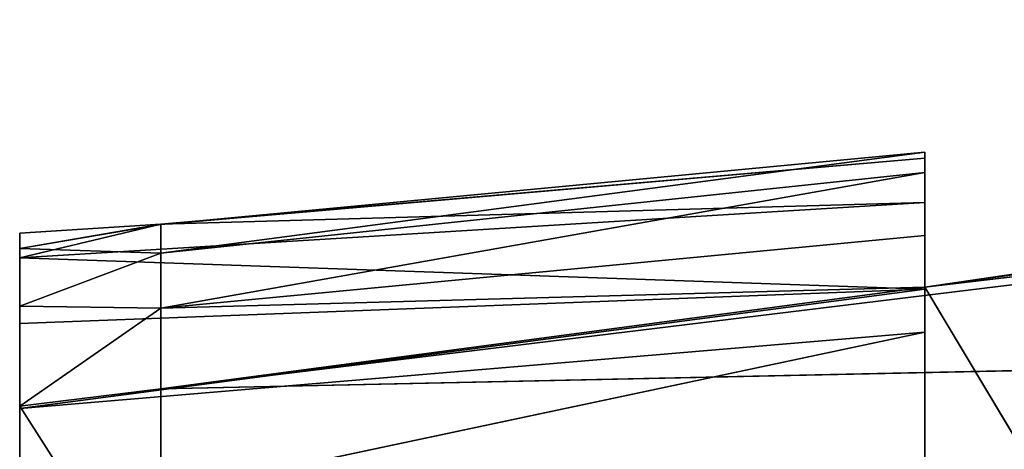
# Model space of a CAD drawing. Extents: x 0 to 2736, y 0 to 1729.
# Tile 80 of 86: x 2667.034 to 2668.817, y 616.039 to 616.818. Entities that reach past the tile are written whole.
import ezdxf

# ---------------------------------------------------------------- set-up
doc = ezdxf.new("R2010")
doc.units = 0
doc.header["$LTSCALE"] = 25.4
doc.layers.get('0').update_dxf_attribs({"color": 13, "linetype": 'CONTINUOUS'})

# ---------------------------------------------------------------- blocks, each defined once
blk = doc.blocks.new('ACROSS-6927_STL')
at = {"color": 18}
for p, q in [((2783.5618, 521.3265, 1112.5063), (2789.0369, 522.4333, 1112.389)), ((2783.5618, 521.3265, 1112.5063), (2789.0369, 522.4333, 1112.389)), ((2789.0369, 522.0121, 1111.8369), (2783.5618, 521.3265, 1112.5063)), ((2789.0369, 522.0121, 1111.8369), (2783.5618, 521.3265, 1112.5063)), ((2784.946, 521.4496, 1112.3217), (2789.0369, 522.0121, 1111.8369)), ((2784.946, 521.4496, 1112.3217), (2789.0369, 522.0121, 1111.8369)), ((2783.3062, 521.2944, 1112.5376), (2783.5618, 521.7659, 1112.9385)), ((2783.3062, 521.2944, 1112.5376), (2783.5618, 521.7659, 1112.9385)), ((2783.5618, 521.7659, 1112.9385), (2783.5618, 521.3265, 1112.5063)), ((2783.5618, 521.7659, 1112.9385), (2783.5618, 521.3265, 1112.5063)), ((2784.946, 521.4496, 1112.3217), (2787.946, 521.5076, 1111.8984)), ((2784.946, 521.4496, 1112.3217), (2787.946, 521.5076, 1111.8984)), ((2786.3062, 521.4769, 1112.1221), (2784.946, 521.4496, 1112.3217)), ((2786.3062, 521.4769, 1112.1221), (2784.946, 521.4496, 1112.3217)), ((2783.5618, 520.8431, 1112.3601), (2784.946, 521.4496, 1112.3217)), ((2784.946, 521.4496, 1112.3217), (2783.5618, 521.3265, 1112.5063)), ((2784.946, 521.4496, 1112.3217), (2783.5618, 521.3265, 1112.5063)), ((2783.5618, 520.8431, 1112.3601), (2784.946, 521.4496, 1112.3217)), ((2784.946, 521.4496, 1112.3217), (2784.946, 521.0988, 1112.2281)), ((2784.946, 521.4496, 1112.3217), (2784.946, 521.0988, 1112.2281)), ((2784.946, 521.4496, 1112.3217), (2784.946, 520.9827, 1114.4115)), ((2784.946, 521.4496, 1112.3217), (2784.946, 520.9827, 1114.4115)), ((2784.946, 521.4496, 1112.3217), (2784.946, 521.1382, 1114.5975)), ((2784.946, 521.4496, 1112.3217), (2784.946, 521.1382, 1114.5975)), ((2784.946, 521.4496, 1112.3217), (2786.3062, 521.1382, 1114.5975)), ((2784.946, 521.4496, 1112.3217), (2786.3062, 521.1382, 1114.5975)), ((2783.3062, 521.2944, 1112.5376), (2783.3062, 521.4066, 1112.6364)), ((2783.3062, 521.2944, 1112.5376), (2783.3062, 521.4066, 1112.6364)), ((2783.5618, 521.3265, 1112.5063), (2783.3062, 521.2944, 1112.5376)), ((2783.5618, 521.3265, 1112.5063), (2783.3062, 521.2944, 1112.5376)), ((2783.5618, 520.8431, 1112.3601), (2783.5618, 521.3265, 1112.5063)), ((2783.5618, 520.8431, 1112.3601), (2783.5618, 521.3265, 1112.5063)), ((2783.3062, 520.6807, 1112.356), (2783.3062, 521.2944, 1112.5376)), ((2783.3062, 521.2944, 1112.5376), (2783.5618, 520.8431, 1112.3601)), ((2783.3062, 521.2944, 1112.5376), (2783.5618, 520.8431, 1112.3601)), ((2783.3062, 521.2944, 1112.5376), (2783.3062, 520.9827, 1114.4115)), ((2783.3062, 521.2944, 1112.5376), (2783.3062, 520.9827, 1114.4115)), ((2783.3062, 521.2944, 1112.5376), (2783.3062, 520.1594, 1113.7731)), ((2783.3062, 521.2944, 1112.5376), (2783.3062, 520.1594, 1113.7731)), ((2783.3062, 520.6807, 1112.356), (2783.3062, 521.2944, 1112.5376)), ((2784.946, 521.0988, 1112.2281), (2783.5618, 520.8431, 1112.3601)), ((2784.946, 521.0988, 1112.2281), (2783.5618, 520.8431, 1112.3601)), ((2784.946, 521.0988, 1112.2281), (2784.946, 520.4368, 1112.1139)), ((2784.946, 521.0988, 1112.2281), (2784.946, 520.4368, 1112.1139)), ((2784.946, 521.0988, 1112.2281), (2784.946, 520.1594, 1113.7731)), ((2784.946, 521.0988, 1112.2281), (2784.946, 520.1594, 1113.7731)), ((2784.946, 521.0988, 1112.2281), (2784.946, 520.9827, 1114.4115)), ((2784.946, 521.0988, 1112.2281), (2784.946, 520.9827, 1114.4115)), ((2783.5618, 520.8431, 1112.3601), (2783.3062, 520.6807, 1112.356)), ((2783.5618, 520.8431, 1112.3601), (2783.3062, 520.6807, 1112.356)), ((2784.946, 520.4368, 1112.1139), (2783.5618, 520.8431, 1112.3601)), ((2784.946, 520.4368, 1112.1139), (2783.5618, 520.8431, 1112.3601)), ((2783.5618, 520.343, 1112.26), (2783.5618, 520.8431, 1112.3601)), ((2783.5618, 520.343, 1112.26), (2783.5618, 520.8431, 1112.3601)), ((2783.5618, 520.343, 1112.26), (2783.3062, 520.6807, 1112.356)), ((2783.5618, 520.343, 1112.26), (2783.3062, 520.6807, 1112.356)), ((2783.3062, 520.0559, 1112.252), (2783.3062, 520.6807, 1112.356)), ((2783.3062, 520.6807, 1112.356), (2783.3062, 520.1594, 1113.7731)), ((2783.3062, 520.6807, 1112.356), (2783.3062, 520.1594, 1113.7731)), ((2783.3062, 520.0559, 1112.252), (2783.3062, 520.6807, 1112.356)), ((2784.946, 520.4368, 1112.1139), (2783.5618, 520.343, 1112.26)), ((2784.946, 520.4368, 1112.1139), (2783.5618, 520.343, 1112.26)), ((2784.946, 520.4368, 1112.1139), (2784.946, 519.7645, 1112.0773)), ((2784.946, 520.4368, 1112.1139), (2784.946, 519.7645, 1112.0773)), ((2784.946, 520.4368, 1112.1139), (2784.946, 520.1594, 1113.7731)), ((2784.946, 520.4368, 1112.1139), (2784.946, 520.1594, 1113.7731)), ((2783.5618, 520.343, 1112.26), (2783.3062, 520.0559, 1112.252)), ((2783.5618, 520.343, 1112.26), (2783.3062, 520.0559, 1112.252)), ((2783.5618, 520.343, 1112.26), (2783.5618, 519.8315, 1112.2083)), ((2783.5618, 520.343, 1112.26), (2783.5618, 519.8315, 1112.2083)), ((2783.5618, 520.343, 1112.26), (2784.946, 519.7645, 1112.0773)), ((2783.5618, 520.343, 1112.26), (2784.946, 519.7645, 1112.0773)), ((2783.3062, 520.1594, 1113.7731), (2783.3062, 520.0559, 1112.252)), ((2783.3062, 520.1594, 1113.7731), (2783.3062, 520.0559, 1112.252)), ((2784.946, 520.1594, 1113.7731), (2784.946, 519.7645, 1112.0773)), ((2784.946, 520.1594, 1113.7731), (2784.946, 519.7645, 1112.0773)), ((2784.946, 520.1594, 1113.7731), (2784.946, 519.4426, 1112.0881)), ((2784.946, 520.1594, 1113.7731), (2784.946, 519.4426, 1112.0881)), ((2783.3062, 519.4794, 1112.2242), (2783.3062, 520.0559, 1112.252)), ((2783.3062, 520.0559, 1112.252), (2783.5618, 519.3145, 1112.2074)), ((2783.3062, 520.0559, 1112.252), (2783.5618, 519.3145, 1112.2074)), ((2783.3062, 520.0559, 1112.252), (2783.5618, 519.8315, 1112.2083)), ((2783.3062, 520.0559, 1112.252), (2783.5618, 519.8315, 1112.2083)), ((2783.3062, 520.0559, 1112.252), (2783.3062, 519.1673, 1113.4547)), ((2783.3062, 519.4794, 1112.2242), (2783.3062, 520.0559, 1112.252)), ((2783.3062, 520.0559, 1112.252), (2783.3062, 519.1673, 1113.4547)), ((2783.5618, 519.3145, 1112.2074), (2783.5618, 519.8315, 1112.2083)), ((2783.5618, 519.8315, 1112.2083), (2784.946, 519.4426, 1112.0881)), ((2783.5618, 519.8315, 1112.2083), (2784.946, 519.4426, 1112.0881)), ((2783.5618, 519.8315, 1112.2083), (2784.946, 519.7645, 1112.0773)), ((2783.5618, 519.3145, 1112.2074), (2783.5618, 519.8315, 1112.2083)), ((2783.5618, 519.8315, 1112.2083), (2784.946, 519.7645, 1112.0773)), ((2784.946, 519.7645, 1112.0773), (2784.946, 519.4426, 1112.0881)), ((2784.946, 519.7645, 1112.0773), (2784.946, 519.4426, 1112.0881)), ((2783.3062, 518.8583, 1112.2684), (2783.3062, 519.4794, 1112.2242)), ((2783.3062, 519.4794, 1112.2242), (2783.5618, 519.3145, 1112.2074)), ((2783.3062, 519.4794, 1112.2242), (2783.5618, 519.3145, 1112.2074)), ((2783.3062, 519.4794, 1112.2242), (2783.3062, 519.1673, 1113.4547)), ((2783.3062, 519.4794, 1112.2242), (2783.3062, 519.1673, 1113.4547)), ((2783.3062, 518.8583, 1112.2684), (2783.3062, 519.4794, 1112.2242)), ((2783.5618, 519.3145, 1112.2074), (2784.946, 519.4426, 1112.0881)), ((2783.5618, 519.3145, 1112.2074), (2784.946, 519.4426, 1112.0881)), ((2784.946, 519.4426, 1112.0881), (2784.946, 518.7944, 1112.1682)), ((2784.946, 519.1673, 1113.4547), (2784.946, 519.4426, 1112.0881)), ((2784.946, 519.1673, 1113.4547), (2784.946, 519.4426, 1112.0881)), ((2784.946, 519.4426, 1112.0881), (2784.946, 518.7944, 1112.1682)), ((2783.3062, 518.8583, 1112.2684), (2783.5618, 519.3145, 1112.2074)), ((2783.3062, 518.8583, 1112.2684), (2783.5618, 519.3145, 1112.2074)), ((2783.5618, 519.3145, 1112.2074), (2784.946, 518.7944, 1112.1682)), ((2783.5618, 519.3145, 1112.2074), (2784.946, 518.7944, 1112.1682)), ((2783.3062, 518.8583, 1112.2684), (2783.3062, 519.1673, 1113.4547)), ((2783.3062, 518.8583, 1112.2684), (2783.3062, 519.1673, 1113.4547)), ((2784.946, 519.1673, 1113.4547), (2784.946, 518.7944, 1112.1682)), ((2784.946, 519.1673, 1113.4547), (2784.946, 518.7944, 1112.1682)), ((2783.3062, 518.2551, 1112.3878), (2783.3062, 518.8583, 1112.2684)), ((2783.3062, 518.8583, 1112.2684), (2784.946, 518.1628, 1112.3254)), ((2783.3062, 518.8583, 1112.2684), (2784.946, 518.1628, 1112.3254)), ((2783.3062, 518.8583, 1112.2684), (2784.946, 518.7944, 1112.1682)), ((2783.3062, 518.8583, 1112.2684), (2784.946, 518.7944, 1112.1682)), ((2783.3062, 518.8583, 1112.2684), (2783.3062, 518.1262, 1113.4948)), ((2783.3062, 518.8583, 1112.2684), (2783.3062, 518.1262, 1113.4948)), ((2783.3062, 518.2551, 1112.3878), (2783.3062, 518.8583, 1112.2684)), ((2784.946, 518.7944, 1112.1682), (2784.946, 518.1628, 1112.3254)), ((2784.946, 518.1262, 1113.4948), (2784.946, 518.7944, 1112.1682)), ((2784.946, 518.1262, 1113.4948), (2784.946, 518.7944, 1112.1682)), ((2784.946, 518.7944, 1112.1682), (2784.946, 518.1628, 1112.3254)), ((2783.3062, 517.7736, 1112.542), (2783.3062, 518.2551, 1112.3878)), ((2783.3062, 518.2551, 1112.3878), (2784.946, 518.1628, 1112.3254)), ((2783.3062, 518.2551, 1112.3878), (2784.946, 518.1628, 1112.3254)), ((2783.3062, 518.2551, 1112.3878), (2783.3062, 518.1262, 1113.4948)), ((2783.3062, 518.2551, 1112.3878), (2783.3062, 518.1262, 1113.4948)), ((2783.3062, 517.7736, 1112.542), (2783.3062, 518.2551, 1112.3878)), ((2783.3062, 517.7736, 1112.542), (2784.946, 518.1628, 1112.3254)), ((2783.3062, 517.7736, 1112.542), (2784.946, 518.1628, 1112.3254)), ((2784.946, 518.1628, 1112.3254), (2784.946, 517.9346, 1112.4033)), ((2784.946, 518.1262, 1113.4948), (2784.946, 518.1628, 1112.3254)), ((2784.946, 518.1628, 1112.3254), (2784.946, 517.9346, 1112.4033)), ((2784.946, 518.1262, 1113.4948), (2784.946, 518.1628, 1112.3254)), ((2783.3062, 517.7736, 1112.542), (2783.3062, 518.1262, 1113.4948)), ((2783.3062, 517.7736, 1112.542), (2783.3062, 518.1262, 1113.4948)), ((2784.946, 517.9346, 1112.4033), (2784.946, 518.1262, 1113.4948)), ((2784.946, 517.9346, 1112.4033), (2784.946, 518.1262, 1113.4948)), ((2783.3062, 517.3029, 1112.7513), (2784.946, 517.9346, 1112.4033)), ((2783.3062, 517.3029, 1112.7513), (2784.946, 517.9346, 1112.4033)), ((2783.3062, 517.7736, 1112.542), (2784.946, 517.9346, 1112.4033)), ((2783.3062, 517.7736, 1112.542), (2784.946, 517.9346, 1112.4033)), ((2784.946, 517.9346, 1112.4033), (2784.946, 517.3683, 1112.6528)), ((2784.946, 517.9346, 1112.4033), (2784.946, 517.3683, 1112.6528)), ((2783.3062, 517.3029, 1112.7513), (2783.3062, 517.7736, 1112.542)), ((2783.3062, 517.3029, 1112.7513), (2783.3062, 517.7736, 1112.542))]:
    blk.add_line(p, q, dxfattribs=at)
mesh = blk.add_polyface(dxfattribs=at)
corners = [(2783.5618, 521.7659, 1112.9385), (2787.946, 522.4922, 1112.7811), (2789.0369, 522.4333, 1112.389)]
mesh.append_faces([[corners[k] for k in face] for face in [(0, 1, 2)]], dxfattribs={"color": 18})
mesh = blk.add_polyface(dxfattribs=at)
corners = [(2783.5618, 521.3265, 1112.5063), (2789.0369, 522.4333, 1112.389), (2789.0369, 522.0121, 1111.8369)]
mesh.append_faces([[corners[k] for k in face] for face in [(0, 1, 2)]], dxfattribs={"color": 18})
mesh = blk.add_polyface(dxfattribs=at)
corners = [(2789.0369, 522.4333, 1112.389), (2783.5618, 521.3265, 1112.5063), (2783.5618, 521.7659, 1112.9385)]
mesh.append_faces([[corners[k] for k in face] for face in [(0, 1, 2)]], dxfattribs={"color": 18})
mesh = blk.add_polyface(dxfattribs=at)
corners = [(2789.0369, 522.0121, 1111.8369), (2784.946, 521.4496, 1112.3217), (2783.5618, 521.3265, 1112.5063)]
mesh.append_faces([[corners[k] for k in face] for face in [(0, 1, 2)]], dxfattribs={"color": 18})
mesh = blk.add_polyface(dxfattribs=at)
corners = [(2789.0369, 522.0121, 1111.8369), (2787.946, 521.5076, 1111.8984), (2784.946, 521.4496, 1112.3217)]
mesh.append_faces([[corners[k] for k in face] for face in [(0, 1, 2)]], dxfattribs={"color": 18})
mesh = blk.add_polyface(dxfattribs=at)
corners = [(2783.5618, 521.3265, 1112.5063), (2783.3062, 521.2944, 1112.5376), (2783.5618, 521.7659, 1112.9385)]
mesh.append_faces([[corners[k] for k in face] for face in [(0, 1, 2)]], dxfattribs={"color": 18})
mesh = blk.add_polyface(dxfattribs=at)
corners = [(2783.5618, 521.7659, 1112.9385), (2783.3062, 521.2944, 1112.5376), (2783.3062, 521.4066, 1112.6364)]
mesh.append_faces([[corners[k] for k in face] for face in [(0, 1, 2)]], dxfattribs={"color": 18})
mesh = blk.add_polyface(dxfattribs=at)
corners = [(2784.946, 521.4496, 1112.3217), (2787.946, 521.5076, 1111.8984), (2786.3062, 521.4769, 1112.1221)]
mesh.append_faces([[corners[k] for k in face] for face in [(0, 1, 2)]], dxfattribs={"color": 18})
mesh = blk.add_polyface(dxfattribs=at)
corners = [(2786.3062, 521.1382, 1114.5975), (2784.946, 521.4496, 1112.3217), (2786.3062, 521.4769, 1112.1221)]
mesh.append_faces([[corners[k] for k in face] for face in [(0, 1, 2)]], dxfattribs={"color": 18})
mesh = blk.add_polyface(dxfattribs=at)
corners = [(2784.946, 521.0988, 1112.2281), (2783.5618, 520.8431, 1112.3601), (2784.946, 521.4496, 1112.3217)]
mesh.append_faces([[corners[k] for k in face] for face in [(0, 1, 2)]], dxfattribs={"color": 18})
mesh = blk.add_polyface(dxfattribs=at)
corners = [(2784.946, 521.4496, 1112.3217), (2783.5618, 520.8431, 1112.3601), (2783.5618, 521.3265, 1112.5063)]
mesh.append_faces([[corners[k] for k in face] for face in [(0, 1, 2)]], dxfattribs={"color": 18})
mesh = blk.add_polyface(dxfattribs=at)
corners = [(2784.946, 521.4496, 1112.3217), (2784.946, 520.9827, 1114.4115), (2784.946, 521.0988, 1112.2281)]
mesh.append_faces([[corners[k] for k in face] for face in [(0, 1, 2)]], dxfattribs={"color": 18})
mesh = blk.add_polyface(dxfattribs=at)
corners = [(2784.946, 521.4496, 1112.3217), (2784.946, 521.1382, 1114.5975), (2784.946, 520.9827, 1114.4115)]
mesh.append_faces([[corners[k] for k in face] for face in [(0, 1, 2)]], dxfattribs={"color": 18})
mesh = blk.add_polyface(dxfattribs=at)
corners = [(2784.946, 521.1382, 1114.5975), (2784.946, 521.4496, 1112.3217), (2786.3062, 521.1382, 1114.5975)]
mesh.append_faces([[corners[k] for k in face] for face in [(0, 1, 2)]], dxfattribs={"color": 18})
mesh = blk.add_polyface(dxfattribs=at)
corners = [(2783.3062, 521.4066, 1112.6364), (2783.3062, 521.2944, 1112.5376), (2783.3062, 520.9827, 1114.4115)]
mesh.append_faces([[corners[k] for k in face] for face in [(0, 1, 2)]], dxfattribs={"color": 18})
mesh = blk.add_polyface(dxfattribs=at)
corners = [(2783.5618, 520.8431, 1112.3601), (2783.3062, 521.2944, 1112.5376), (2783.5618, 521.3265, 1112.5063)]
mesh.append_faces([[corners[k] for k in face] for face in [(0, 1, 2)]], dxfattribs={"color": 18})
mesh = blk.add_polyface(dxfattribs=at)
corners = [(2783.5618, 520.8431, 1112.3601), (2783.3062, 520.6807, 1112.356), (2783.3062, 521.2944, 1112.5376)]
mesh.append_faces([[corners[k] for k in face] for face in [(0, 1, 2)]], dxfattribs={"color": 18})
mesh = blk.add_polyface(dxfattribs=at)
corners = [(2783.3062, 521.2944, 1112.5376), (2783.3062, 520.1594, 1113.7731), (2783.3062, 520.9827, 1114.4115)]
mesh.append_faces([[corners[k] for k in face] for face in [(0, 1, 2)]], dxfattribs={"color": 18})
mesh = blk.add_polyface(dxfattribs=at)
corners = [(2783.3062, 521.2944, 1112.5376), (2783.3062, 520.6807, 1112.356), (2783.3062, 520.1594, 1113.7731)]
mesh.append_faces([[corners[k] for k in face] for face in [(0, 1, 2)]], dxfattribs={"color": 18})
mesh = blk.add_polyface(dxfattribs=at)
corners = [(2784.946, 520.4368, 1112.1139), (2783.5618, 520.8431, 1112.3601), (2784.946, 521.0988, 1112.2281)]
mesh.append_faces([[corners[k] for k in face] for face in [(0, 1, 2)]], dxfattribs={"color": 18})
mesh = blk.add_polyface(dxfattribs=at)
corners = [(2784.946, 521.0988, 1112.2281), (2784.946, 520.1594, 1113.7731), (2784.946, 520.4368, 1112.1139)]
mesh.append_faces([[corners[k] for k in face] for face in [(0, 1, 2)]], dxfattribs={"color": 18})
mesh = blk.add_polyface(dxfattribs=at)
corners = [(2784.946, 521.0988, 1112.2281), (2784.946, 520.9827, 1114.4115), (2784.946, 520.1594, 1113.7731)]
mesh.append_faces([[corners[k] for k in face] for face in [(0, 1, 2)]], dxfattribs={"color": 18})
mesh = blk.add_polyface(dxfattribs=at)
corners = [(2783.5618, 520.343, 1112.26), (2783.3062, 520.6807, 1112.356), (2783.5618, 520.8431, 1112.3601)]
mesh.append_faces([[corners[k] for k in face] for face in [(0, 1, 2)]], dxfattribs={"color": 18})
mesh = blk.add_polyface(dxfattribs=at)
corners = [(2784.946, 520.4368, 1112.1139), (2783.5618, 520.343, 1112.26), (2783.5618, 520.8431, 1112.3601)]
mesh.append_faces([[corners[k] for k in face] for face in [(0, 1, 2)]], dxfattribs={"color": 18})
mesh = blk.add_polyface(dxfattribs=at)
corners = [(2783.5618, 520.343, 1112.26), (2783.3062, 520.0559, 1112.252), (2783.3062, 520.6807, 1112.356)]
mesh.append_faces([[corners[k] for k in face] for face in [(0, 1, 2)]], dxfattribs={"color": 18})
mesh = blk.add_polyface(dxfattribs=at)
corners = [(2783.3062, 520.6807, 1112.356), (2783.3062, 520.0559, 1112.252), (2783.3062, 520.1594, 1113.7731)]
mesh.append_faces([[corners[k] for k in face] for face in [(0, 1, 2)]], dxfattribs={"color": 18})
mesh = blk.add_polyface(dxfattribs=at)
corners = [(2784.946, 519.7645, 1112.0773), (2783.5618, 520.343, 1112.26), (2784.946, 520.4368, 1112.1139)]
mesh.append_faces([[corners[k] for k in face] for face in [(0, 1, 2)]], dxfattribs={"color": 18})
mesh = blk.add_polyface(dxfattribs=at)
corners = [(2784.946, 520.4368, 1112.1139), (2784.946, 520.1594, 1113.7731), (2784.946, 519.7645, 1112.0773)]
mesh.append_faces([[corners[k] for k in face] for face in [(0, 1, 2)]], dxfattribs={"color": 18})
mesh = blk.add_polyface(dxfattribs=at)
corners = [(2783.5618, 519.8315, 1112.2083), (2783.3062, 520.0559, 1112.252), (2783.5618, 520.343, 1112.26)]
mesh.append_faces([[corners[k] for k in face] for face in [(0, 1, 2)]], dxfattribs={"color": 18})
mesh = blk.add_polyface(dxfattribs=at)
corners = [(2784.946, 519.7645, 1112.0773), (2783.5618, 519.8315, 1112.2083), (2783.5618, 520.343, 1112.26)]
mesh.append_faces([[corners[k] for k in face] for face in [(0, 1, 2)]], dxfattribs={"color": 18})
mesh = blk.add_polyface(dxfattribs=at)
corners = [(2783.3062, 520.1594, 1113.7731), (2783.3062, 520.0559, 1112.252), (2783.3062, 519.1673, 1113.4547)]
mesh.append_faces([[corners[k] for k in face] for face in [(0, 1, 2)]], dxfattribs={"color": 18})
mesh = blk.add_polyface(dxfattribs=at)
corners = [(2784.946, 520.1594, 1113.7731), (2784.946, 519.4426, 1112.0881), (2784.946, 519.7645, 1112.0773)]
mesh.append_faces([[corners[k] for k in face] for face in [(0, 1, 2)]], dxfattribs={"color": 18})
mesh = blk.add_polyface(dxfattribs=at)
corners = [(2784.946, 520.1594, 1113.7731), (2784.946, 519.1673, 1113.4547), (2784.946, 519.4426, 1112.0881)]
mesh.append_faces([[corners[k] for k in face] for face in [(0, 1, 2)]], dxfattribs={"color": 18})
mesh = blk.add_polyface(dxfattribs=at)
corners = [(2783.5618, 519.3145, 1112.2074), (2783.3062, 519.4794, 1112.2242), (2783.3062, 520.0559, 1112.252)]
mesh.append_faces([[corners[k] for k in face] for face in [(0, 1, 2)]], dxfattribs={"color": 18})
mesh = blk.add_polyface(dxfattribs=at)
corners = [(2783.5618, 519.3145, 1112.2074), (2783.3062, 520.0559, 1112.252), (2783.5618, 519.8315, 1112.2083)]
mesh.append_faces([[corners[k] for k in face] for face in [(0, 1, 2)]], dxfattribs={"color": 18})
mesh = blk.add_polyface(dxfattribs=at)
corners = [(2783.3062, 520.0559, 1112.252), (2783.3062, 519.4794, 1112.2242), (2783.3062, 519.1673, 1113.4547)]
mesh.append_faces([[corners[k] for k in face] for face in [(0, 1, 2)]], dxfattribs={"color": 18})
mesh = blk.add_polyface(dxfattribs=at)
corners = [(2784.946, 519.4426, 1112.0881), (2783.5618, 519.3145, 1112.2074), (2783.5618, 519.8315, 1112.2083)]
mesh.append_faces([[corners[k] for k in face] for face in [(0, 1, 2)]], dxfattribs={"color": 18})
mesh = blk.add_polyface(dxfattribs=at)
corners = [(2784.946, 519.4426, 1112.0881), (2783.5618, 519.8315, 1112.2083), (2784.946, 519.7645, 1112.0773)]
mesh.append_faces([[corners[k] for k in face] for face in [(0, 1, 2)]], dxfattribs={"color": 18})
mesh = blk.add_polyface(dxfattribs=at)
corners = [(2783.5618, 519.3145, 1112.2074), (2783.3062, 518.8583, 1112.2684), (2783.3062, 519.4794, 1112.2242)]
mesh.append_faces([[corners[k] for k in face] for face in [(0, 1, 2)]], dxfattribs={"color": 18})
mesh = blk.add_polyface(dxfattribs=at)
corners = [(2783.3062, 519.4794, 1112.2242), (2783.3062, 518.8583, 1112.2684), (2783.3062, 519.1673, 1113.4547)]
mesh.append_faces([[corners[k] for k in face] for face in [(0, 1, 2)]], dxfattribs={"color": 18})
mesh = blk.add_polyface(dxfattribs=at)
corners = [(2784.946, 518.7944, 1112.1682), (2783.5618, 519.3145, 1112.2074), (2784.946, 519.4426, 1112.0881)]
mesh.append_faces([[corners[k] for k in face] for face in [(0, 1, 2)]], dxfattribs={"color": 18})
mesh = blk.add_polyface(dxfattribs=at)
corners = [(2784.946, 519.4426, 1112.0881), (2784.946, 519.1673, 1113.4547), (2784.946, 518.7944, 1112.1682)]
mesh.append_faces([[corners[k] for k in face] for face in [(0, 1, 2)]], dxfattribs={"color": 18})
mesh = blk.add_polyface(dxfattribs=at)
corners = [(2784.946, 518.7944, 1112.1682), (2783.3062, 518.8583, 1112.2684), (2783.5618, 519.3145, 1112.2074)]
mesh.append_faces([[corners[k] for k in face] for face in [(0, 1, 2)]], dxfattribs={"color": 18})
mesh = blk.add_polyface(dxfattribs=at)
corners = [(2783.3062, 519.1673, 1113.4547), (2783.3062, 518.8583, 1112.2684), (2783.3062, 518.1262, 1113.4948)]
mesh.append_faces([[corners[k] for k in face] for face in [(0, 1, 2)]], dxfattribs={"color": 18})
mesh = blk.add_polyface(dxfattribs=at)
corners = [(2784.946, 519.1673, 1113.4547), (2784.946, 518.1262, 1113.4948), (2784.946, 518.7944, 1112.1682)]
mesh.append_faces([[corners[k] for k in face] for face in [(0, 1, 2)]], dxfattribs={"color": 18})
mesh = blk.add_polyface(dxfattribs=at)
corners = [(2784.946, 518.1628, 1112.3254), (2783.3062, 518.2551, 1112.3878), (2783.3062, 518.8583, 1112.2684)]
mesh.append_faces([[corners[k] for k in face] for face in [(0, 1, 2)]], dxfattribs={"color": 18})
mesh = blk.add_polyface(dxfattribs=at)
corners = [(2784.946, 518.1628, 1112.3254), (2783.3062, 518.8583, 1112.2684), (2784.946, 518.7944, 1112.1682)]
mesh.append_faces([[corners[k] for k in face] for face in [(0, 1, 2)]], dxfattribs={"color": 18})
mesh = blk.add_polyface(dxfattribs=at)
corners = [(2783.3062, 518.8583, 1112.2684), (2783.3062, 518.2551, 1112.3878), (2783.3062, 518.1262, 1113.4948)]
mesh.append_faces([[corners[k] for k in face] for face in [(0, 1, 2)]], dxfattribs={"color": 18})
mesh = blk.add_polyface(dxfattribs=at)
corners = [(2784.946, 518.7944, 1112.1682), (2784.946, 518.1262, 1113.4948), (2784.946, 518.1628, 1112.3254)]
mesh.append_faces([[corners[k] for k in face] for face in [(0, 1, 2)]], dxfattribs={"color": 18})
mesh = blk.add_polyface(dxfattribs=at)
corners = [(2784.946, 518.1628, 1112.3254), (2783.3062, 517.7736, 1112.542), (2783.3062, 518.2551, 1112.3878)]
mesh.append_faces([[corners[k] for k in face] for face in [(0, 1, 2)]], dxfattribs={"color": 18})
mesh = blk.add_polyface(dxfattribs=at)
corners = [(2783.3062, 518.2551, 1112.3878), (2783.3062, 517.7736, 1112.542), (2783.3062, 518.1262, 1113.4948)]
mesh.append_faces([[corners[k] for k in face] for face in [(0, 1, 2)]], dxfattribs={"color": 18})
mesh = blk.add_polyface(dxfattribs=at)
corners = [(2784.946, 517.9346, 1112.4033), (2783.3062, 517.7736, 1112.542), (2784.946, 518.1628, 1112.3254)]
mesh.append_faces([[corners[k] for k in face] for face in [(0, 1, 2)]], dxfattribs={"color": 18})
mesh = blk.add_polyface(dxfattribs=at)
corners = [(2784.946, 518.1628, 1112.3254), (2784.946, 518.1262, 1113.4948), (2784.946, 517.9346, 1112.4033)]
mesh.append_faces([[corners[k] for k in face] for face in [(0, 1, 2)]], dxfattribs={"color": 18})
mesh = blk.add_polyface(dxfattribs=at)
corners = [(2783.3062, 518.1262, 1113.4948), (2783.3062, 517.7736, 1112.542), (2783.3062, 517.3029, 1112.7513)]
mesh.append_faces([[corners[k] for k in face] for face in [(0, 1, 2)]], dxfattribs={"color": 18})
mesh = blk.add_polyface(dxfattribs=at)
corners = [(2784.946, 518.1262, 1113.4948), (2784.946, 517.3683, 1112.6528), (2784.946, 517.9346, 1112.4033)]
mesh.append_faces([[corners[k] for k in face] for face in [(0, 1, 2)]], dxfattribs={"color": 18})
mesh = blk.add_polyface(dxfattribs=at)
corners = [(2784.946, 517.3683, 1112.6528), (2783.3062, 517.3029, 1112.7513), (2784.946, 517.9346, 1112.4033)]
mesh.append_faces([[corners[k] for k in face] for face in [(0, 1, 2)]], dxfattribs={"color": 18})
mesh = blk.add_polyface(dxfattribs=at)
corners = [(2784.946, 517.9346, 1112.4033), (2783.3062, 517.3029, 1112.7513), (2783.3062, 517.7736, 1112.542)]
mesh.append_faces([[corners[k] for k in face] for face in [(0, 1, 2)]], dxfattribs={"color": 18})

msp = doc.modelspace()

# ---------------------------------------------------------------- block references
at = {"color": 0, "extrusion": (0, -1, -4.996e-16)}
msp.add_blockref('ACROSS-6927_STL', (-116.2726, -508.7388, -1728.6547), dxfattribs=at)

doc.saveas('drawing.dxf')
